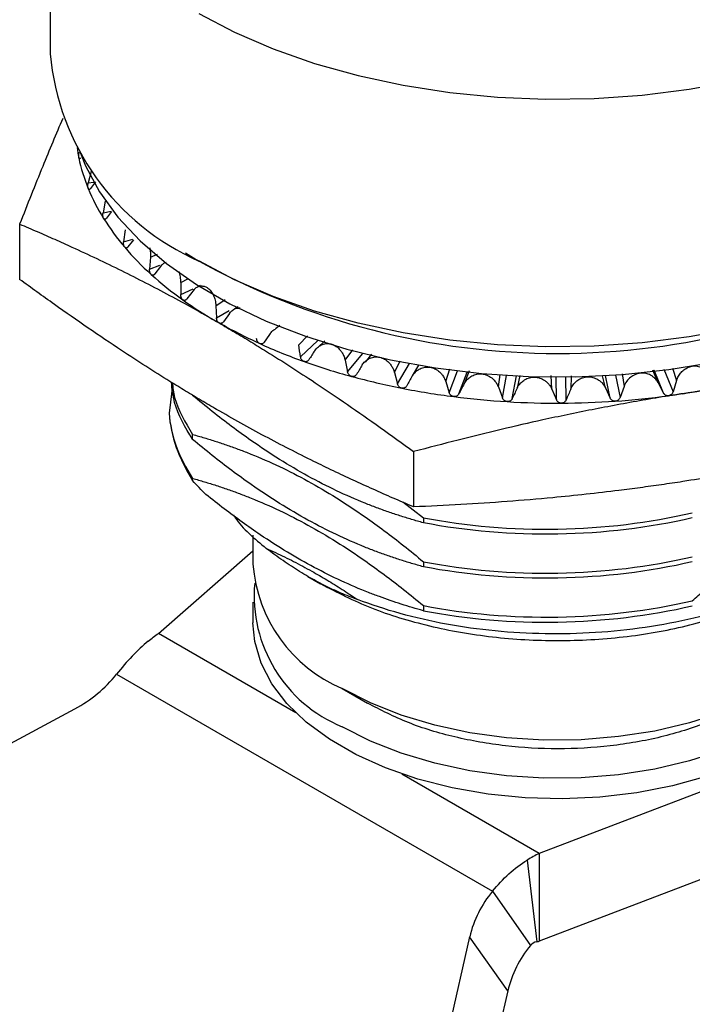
# Model space of a CAD drawing. Header units: millimetres. Extents: x 5820 to 6228, y 2147 to 2435.
# Tile 15 of 20: x 6094 to 6113, y 2348 to 2375. Entities that reach past the tile are written whole.
import ezdxf

# ---------------------------------------------------------------- set-up
doc = ezdxf.new("R2010")
doc.units = ezdxf.units.MM
doc.layers.add('1轮廓实线层', color=7, linetype='Continuous')

msp = doc.modelspace()

# ---------------------------------------------------------------- linework, layer by layer
at = {"layer": '1轮廓实线层', "linetype": 'Continuous', "lineweight": 25, "ltscale": 2}
for p, q in [((6094.767, 2380.927), (6094.767, 2374.027)), ((6095.58, 2371.283), (6095.589, 2371.283)), ((6095.904, 2370.747), (6095.828, 2370.426)), ((6095.828, 2370.426), (6095.981, 2370.447)), ((6096.025, 2370.452), (6095.891, 2370.271)), ((6096.3, 2369.916), (6096.241, 2369.59)), ((6096.241, 2369.59), (6096.463, 2369.636)), ((6096.477, 2369.631), (6096.333, 2369.441)), ((6093.915, 2369.278), (6093.915, 2367.739)), ((6096.854, 2369.116), (6096.812, 2368.787)), ((6096.812, 2368.787), (6097.07, 2368.86)), ((6098.537, 2368.475), (6098.831, 2368.292)), ((6097.56, 2368.357), (6097.537, 2368.026)), ((6097.56, 2368.357), (6097.759, 2368.444)), ((6097.537, 2368.026), (6097.826, 2368.132)), ((6097.842, 2368.1), (6097.685, 2367.892)), ((6098.409, 2367.648), (6098.404, 2367.316)), ((6098.409, 2367.648), (6098.605, 2367.755)), ((6098.404, 2367.316), (6098.752, 2367.478)), ((6098.775, 2367.46), (6098.577, 2367.192)), ((6098.945, 2367.565), (6098.864, 2367.525)), ((6099.386, 2367.001), (6099.645, 2367.175)), ((6099.386, 2367.001), (6099.399, 2366.669)), ((6099.399, 2366.669), (6099.751, 2366.874)), ((6100.008, 2366.973), (6099.911, 2366.914)), ((6099.76, 2366.788), (6099.596, 2366.557)), ((6101.169, 2366.457), (6101.042, 2366.36)), ((6101.936, 2366.169), (6101.693, 2365.911)), ((6101.743, 2365.583), (6102.227, 2366.035)), ((6102.422, 2366.023), (6102.221, 2365.833)), ((6102.99, 2365.484), (6103.199, 2365.776)), ((6102.99, 2365.484), (6103.057, 2365.16)), ((6103.057, 2365.16), (6103.478, 2365.675)), ((6103.721, 2365.654), (6103.542, 2365.433)), ((6104.362, 2365.144), (6104.526, 2365.466)), ((6104.446, 2364.825), (6104.781, 2365.391)), ((6105.036, 2365.346), (6104.86, 2365.047)), ((6105.791, 2364.895), (6105.904, 2365.248)), ((6105.89, 2364.582), (6106.121, 2365.187)), ((6106.445, 2365.186), (6106.305, 2364.831)), ((6111.715, 2364.852), (6111.567, 2365.206)), ((6111.862, 2364.571), (6111.601, 2365.21)), ((6111.872, 2365.24), (6112.13, 2364.608)), ((6112.109, 2365.267), (6112.227, 2364.922)), ((6104.362, 2365.144), (6104.446, 2364.825)), ((6105.791, 2364.895), (6105.89, 2364.582)), ((6106.159, 2364.548), (6106.392, 2365.156)), ((6107.26, 2364.74), (6107.307, 2365.089)), ((6107.373, 2364.434), (6107.488, 2365.063)), ((6107.647, 2364.417), (6107.762, 2365.048)), ((6107.854, 2365.056), (6107.783, 2364.709)), ((6108.749, 2364.681), (6108.731, 2365.056)), ((6108.875, 2364.383), (6108.867, 2365.019)), ((6109.15, 2364.384), (6109.142, 2365.021)), ((6109.284, 2365.055), (6109.275, 2364.684)), ((6110.241, 2364.719), (6110.163, 2365.054)), ((6110.377, 2364.429), (6110.247, 2365.057)), ((6110.521, 2365.074), (6110.651, 2364.448)), ((6110.706, 2365.111), (6110.762, 2364.755)), ((6112.227, 2364.922), (6112.13, 2364.608)), ((6098.184, 2364.854), (6098.078, 2364.011)), ((6107.26, 2364.74), (6107.373, 2364.434)), ((6108.749, 2364.681), (6108.875, 2364.383)), ((6110.241, 2364.719), (6110.377, 2364.429)), ((6110.762, 2364.755), (6110.651, 2364.448)), ((6111.715, 2364.852), (6111.862, 2364.571)), ((6098.735, 2363.276), (6098.735, 2363.418)), ((6104.897, 2362.939), (6104.897, 2361.399)), ((6098.735, 2362.133), (6098.735, 2362.193)), ((6104.598, 2361.536), (6105.169, 2361.097)), ((6105.169, 2361.097), (6105.169, 2360.956)), ((6100.417, 2360.611), (6100.417, 2359.806)), ((6097.783, 2357.874), (6100.417, 2360.172)), ((6105.169, 2359.872), (6105.169, 2359.731)), ((6101.951, 2359.46), (6102.305, 2359.255)), ((6100.417, 2358.744), (6100.417, 2358.173)), ((6105.169, 2358.648), (6105.169, 2358.506)), ((6101.612, 2355.664), (6097.783, 2357.874)), ((6096.615, 2356.737), (6107.094, 2350.688)), ((6102.906, 2356.337), (6103.614, 2355.928)), ((6092.091, 2353.968), (6095.455, 2355.773)), ((6108.4, 2351.746), (6104.572, 2353.955)), ((6113.883, 2353.84), (6108.4, 2351.746)), ((6108.4, 2351.746), (6108.4, 2349.296)), ((6108.064, 2351.56), (6108.329, 2349.282)), ((6113.883, 2351.39), (6108.4, 2349.296)), ((6107.094, 2350.688), (6108.154, 2349.179)), ((6106.459, 2349.42), (6105.708, 2346.107)), ((6107.52, 2347.911), (6106.459, 2349.42)), ((6107.52, 2347.911), (6106.769, 2344.598))]:
    msp.add_line(p, q, dxfattribs=at)
at = {"layer": '1轮廓实线层', "linetype": 'Continuous', "lineweight": 25, "ltscale": 2, "flags": 128}
for points in [[(6098.911, 2375.151), (6099.908, 2374.628), (6100.986, 2374.162), (6102.136, 2373.758), (6103.347, 2373.418), (6104.609, 2373.146), (6105.909, 2372.945), (6107.237, 2372.816), (6108.58, 2372.761), (6109.926, 2372.779), (6111.264, 2372.872), (6112.579, 2373.037), (6113.862, 2373.273), (6115.1, 2373.579), (6116.282, 2373.952), (6117.397, 2374.388), (6118.435, 2374.883), (6119.387, 2375.432)], [(6095.607, 2371.258), (6095.752, 2370.9), (6096.143, 2370.175), (6096.654, 2369.476), (6097.278, 2368.809), (6098.012, 2368.179), (6098.847, 2367.594), (6099.776, 2367.057), (6100.791, 2366.575), (6101.881, 2366.152), (6103.037, 2365.791), (6104.248, 2365.497), (6105.503, 2365.271), (6106.79, 2365.116), (6108.096, 2365.034), (6109.41, 2365.025), (6110.719, 2365.089), (6112.012, 2365.225), (6113.276, 2365.434)], [(6113.862, 2366.373), (6112.579, 2366.137), (6111.264, 2365.971), (6109.926, 2365.879), (6108.58, 2365.861), (6107.237, 2365.916), (6105.909, 2366.045), (6104.609, 2366.246), (6103.347, 2366.518), (6102.136, 2366.857), (6100.986, 2367.262), (6099.908, 2367.728), (6098.911, 2368.251)], [(6117.417, 2359.806), (6117.416, 2359.73), (6117.335, 2359.128), (6117.127, 2358.536), (6116.795, 2357.963), (6116.343, 2357.418), (6115.778, 2356.909), (6115.11, 2356.445), (6114.347, 2356.031), (6113.502, 2355.674), (6112.588, 2355.38), (6111.618, 2355.153), (6110.607, 2354.997), (6109.571, 2354.913), (6108.524, 2354.904), (6107.484, 2354.969), (6106.465, 2355.107), (6105.484, 2355.317), (6104.554, 2355.595), (6103.691, 2355.936), (6102.907, 2356.336)], [(6117.367, 2359.275), (6117.368, 2359.272), (6117.416, 2358.669), (6117.335, 2358.066), (6117.127, 2357.474), (6116.795, 2356.902), (6116.343, 2356.357), (6115.778, 2355.848), (6115.11, 2355.383), (6114.347, 2354.969), (6113.502, 2354.613), (6112.588, 2354.319), (6111.618, 2354.092), (6110.607, 2353.935), (6109.571, 2353.852), (6108.524, 2353.843), (6107.484, 2353.908), (6106.465, 2354.046), (6105.484, 2354.256), (6104.554, 2354.533), (6103.691, 2354.875), (6102.907, 2355.275)], [(6113.053, 2353.886), (6112.109, 2353.625), (6111.117, 2353.433), (6110.091, 2353.313), (6109.048, 2353.266), (6108.002, 2353.294), (6106.971, 2353.396), (6105.969, 2353.57), (6105.012, 2353.814), (6104.113, 2354.125), (6103.288, 2354.496), (6102.548, 2354.923), (6101.905, 2355.4), (6101.367, 2355.918), (6100.945, 2356.471), (6100.643, 2357.049), (6100.466, 2357.645), (6100.417, 2358.173)]]:
    msp.add_lwpolyline(points, dxfattribs=at)
at = {"layer": '1轮廓实线层', "linetype": 'Continuous', "lineweight": 25, "ltscale": 4}
for centre, radius, start, end in [((6101.715, 2374.637), 6.975, 185.0208, 246.2993), ((6100.085, 2372.07), 4.619, 188.2266, 191.7709), ((6100.365, 2372.135), 4.907, 191.854, 202.3426), ((6101.02, 2372.407), 5.615, 202.3677, 211.9537), ((6101.919, 2372.968), 6.675, 211.9595, 220.5014), ((6102.986, 2373.879), 8.078, 220.4947, 228.0157), ((6108.917, 2386.413), 20.738, 240.8984, 299.1016), ((6104.136, 2375.153), 9.795, 228.0033, 234.6173), ((6105.241, 2376.701), 11.697, 234.5925, 240.0761), ((6107.235, 2380.597), 16.078, 245.6495, 250.4024), ((6107.944, 2382.579), 18.183, 250.3925, 254.7705), ((6108.442, 2384.399), 20.069, 254.762, 258.861), ((6108.742, 2385.907), 21.608, 258.8536, 262.7556), ((6109.154, 2385.556), 21.251, 278.7815, 281.6631), ((6108.881, 2386.978), 22.687, 262.7489, 266.5261), ((6108.919, 2387.481), 23.191, 270.232, 273.9542), ((6108.964, 2386.87), 22.579, 273.9479, 277.7372), ((6108.916, 2387.518), 23.229, 266.5198, 270.2381), ((6104.512, 2360.116), 4.107, 184.3343, 246.9859), ((6104.392, 2358.925), 3.941, 174.8997, 247.8547), ((6093.683, 2359.083), 3.755, 298.1624, 321.3376), ((6109.499, 2348.691), 3.126, 140.2984, 166.5119), ((6110.559, 2347.182), 3.126, 140.2984, 166.5119)]:
    msp.add_arc(centre, radius, start, end, dxfattribs=at)
at = {"layer": '1轮廓实线层', "linetype": 'Continuous', "lineweight": 25, "ltscale": 2}
for points, knots in [([(6095.116, 2372.224), (6094.93, 2371.783), (6094.531, 2370.835), (6094.13, 2369.82), (6093.915, 2369.278)], [0, 0, 0, 0, 0.465977, 1, 1, 1, 1]), ([(6095.563, 2371.127), (6095.562, 2371.133), (6095.56, 2371.144), (6095.56, 2371.165), (6095.562, 2371.195), (6095.568, 2371.236), (6095.576, 2371.267), (6095.58, 2371.283)], [0, 0, 0, 0, 0.152041, 0.302841, 0.45805, 0.726862, 1, 1, 1, 1]), ([(6095.613, 2371.125), (6095.609, 2371.119), (6095.601, 2371.109), (6095.59, 2371.101), (6095.579, 2371.1), (6095.569, 2371.106), (6095.565, 2371.12), (6095.563, 2371.127)], [0, 0, 0, 0, 0.184189, 0.362543, 0.542974, 0.773258, 1, 1, 1, 1]), ([(6095.827, 2370.27), (6095.825, 2370.275), (6095.821, 2370.286), (6095.818, 2370.308), (6095.816, 2370.338), (6095.818, 2370.378), (6095.825, 2370.41), (6095.828, 2370.426)], [0, 0, 0, 0, 0.1520408, 0.3028409, 0.4580499, 0.7268623, 1, 1, 1, 1]), ([(6095.891, 2370.271), (6095.887, 2370.266), (6095.878, 2370.255), (6095.865, 2370.246), (6095.851, 2370.244), (6095.837, 2370.25), (6095.83, 2370.263), (6095.827, 2370.27)], [0, 0, 0, 0, 0.184189, 0.362543, 0.542974, 0.773258, 1, 1, 1, 1]), ([(6096.255, 2369.435), (6096.252, 2369.44), (6096.247, 2369.451), (6096.24, 2369.472), (6096.235, 2369.502), (6096.234, 2369.542), (6096.238, 2369.574), (6096.241, 2369.59)], [0, 0, 0, 0, 0.1520408, 0.3028408, 0.4580499, 0.7268623, 1, 1, 1, 1]), ([(6093.915, 2369.278), (6094.079, 2369.209), (6094.405, 2369.07), (6094.891, 2368.857), (6095.673, 2368.504), (6096.518, 2368.104), (6097.425, 2367.647), (6098.09, 2367.298), (6098.75, 2366.938), (6099.188, 2366.688), (6099.406, 2366.564)], [0, 0, 0, 0, 0.089957, 0.178715, 0.266478, 0.518478, 0.640455, 0.761692, 0.880981, 1, 1, 1, 1]), ([(6096.333, 2369.441), (6096.329, 2369.435), (6096.319, 2369.424), (6096.304, 2369.414), (6096.287, 2369.411), (6096.27, 2369.416), (6096.26, 2369.429), (6096.255, 2369.435)], [0, 0, 0, 0, 0.184189, 0.362543, 0.542974, 0.773258, 1, 1, 1, 1]), ([(6096.843, 2368.633), (6096.839, 2368.638), (6096.831, 2368.649), (6096.821, 2368.671), (6096.813, 2368.701), (6096.809, 2368.741), (6096.811, 2368.771), (6096.812, 2368.787)], [0, 0, 0, 0, 0.160531, 0.319013, 0.48204, 0.738726, 1, 1, 1, 1]), ([(6096.934, 2368.644), (6096.929, 2368.638), (6096.919, 2368.626), (6096.902, 2368.616), (6096.883, 2368.611), (6096.862, 2368.615), (6096.849, 2368.627), (6096.843, 2368.633)], [0, 0, 0, 0, 0.184189, 0.362543, 0.542974, 0.773258, 1, 1, 1, 1]), ([(6097.537, 2368.627), (6097.545, 2368.593), (6097.565, 2368.506), (6097.562, 2368.413), (6097.56, 2368.357)], [0, 0, 0, 0, 0.4004757, 1, 1, 1, 1]), ([(6097.997, 2368.21), (6097.974, 2368.203), (6097.916, 2368.186), (6097.87, 2368.132), (6097.842, 2368.1)], [0, 0, 0, 0, 0.416864, 1, 1, 1, 1]), ([(6097.582, 2367.874), (6097.577, 2367.879), (6097.567, 2367.889), (6097.555, 2367.911), (6097.544, 2367.94), (6097.536, 2367.979), (6097.536, 2368.01), (6097.537, 2368.026)], [0, 0, 0, 0, 0.160531, 0.319013, 0.48204, 0.738726, 1, 1, 1, 1]), ([(6098.409, 2367.648), (6098.407, 2367.702), (6098.403, 2367.809), (6098.371, 2367.906), (6098.355, 2367.954)], [0, 0, 0, 0, 0.509359, 1, 1, 1, 1]), ([(6099.406, 2364.114), (6099.262, 2364.198), (6098.973, 2364.366), (6098.539, 2364.626), (6098.026, 2364.94), (6097.431, 2365.315), (6096.67, 2365.809), (6095.82, 2366.383), (6094.873, 2367.044), (6094.237, 2367.505), (6093.915, 2367.739)], [0, 0, 0, 0, 0.078679, 0.1573, 0.236196, 0.35845, 0.481521, 0.651104, 0.823311, 1, 1, 1, 1]), ([(6097.685, 2367.892), (6097.68, 2367.885), (6097.67, 2367.873), (6097.652, 2367.862), (6097.631, 2367.855), (6097.607, 2367.856), (6097.59, 2367.868), (6097.582, 2367.874)], [0, 0, 0, 0, 0.175737, 0.346106, 0.517899, 0.760321, 1, 1, 1, 1]), ([(6098.775, 2367.46), (6098.788, 2367.472), (6098.814, 2367.497), (6098.858, 2367.523), (6098.902, 2367.542), (6098.947, 2367.553), (6098.993, 2367.556), (6099.037, 2367.551), (6099.081, 2367.54), (6099.122, 2367.521), (6099.18, 2367.485), (6099.251, 2367.413), (6099.319, 2367.296), (6099.37, 2367.156), (6099.381, 2367.054), (6099.386, 2367.001)], [0, 0, 0, 0, 0.060752, 0.119899, 0.177593, 0.233902, 0.28885, 0.342467, 0.394813, 0.446017, 0.496292, 0.615049, 0.739161, 0.862981, 1, 1, 1, 1]), ([(6098.464, 2367.168), (6098.459, 2367.172), (6098.448, 2367.181), (6098.433, 2367.2), (6098.419, 2367.228), (6098.406, 2367.267), (6098.405, 2367.299), (6098.404, 2367.316)], [0, 0, 0, 0, 0.152041, 0.302841, 0.45805, 0.726862, 1, 1, 1, 1]), ([(6098.577, 2367.192), (6098.572, 2367.185), (6098.561, 2367.172), (6098.541, 2367.159), (6098.517, 2367.152), (6098.491, 2367.152), (6098.473, 2367.163), (6098.464, 2367.168)], [0, 0, 0, 0, 0.184189, 0.362543, 0.542974, 0.773258, 1, 1, 1, 1]), ([(6099.761, 2366.788), (6099.79, 2366.821), (6099.849, 2366.889), (6099.956, 2366.94), (6100.031, 2366.942), (6100.063, 2366.942)], [0, 0, 0, 0, 0.357629, 0.716585, 1, 1, 1, 1]), ([(6099.473, 2366.525), (6099.467, 2366.529), (6099.455, 2366.538), (6099.438, 2366.556), (6099.421, 2366.582), (6099.404, 2366.62), (6099.401, 2366.653), (6099.399, 2366.669)], [0, 0, 0, 0, 0.151501, 0.30186, 0.456633, 0.726157, 1, 1, 1, 1]), ([(6099.596, 2366.557), (6099.59, 2366.55), (6099.579, 2366.536), (6099.557, 2366.521), (6099.532, 2366.513), (6099.503, 2366.511), (6099.483, 2366.521), (6099.473, 2366.525)], [0, 0, 0, 0, 0.184327, 0.362773, 0.543337, 0.77345, 1, 1, 1, 1]), ([(6099.473, 2366.525), (6099.62, 2366.439), (6099.914, 2366.268), (6100.356, 2366.002), (6100.875, 2365.683), (6101.473, 2365.304), (6102.224, 2364.814), (6103.055, 2364.252), (6103.972, 2363.611), (6104.586, 2363.165), (6104.897, 2362.939)], [0, 0, 0, 0, 0.081044, 0.16205, 0.243371, 0.367374, 0.492194, 0.658332, 0.82704, 1, 1, 1, 1]), ([(6100.9, 2366.231), (6100.93, 2366.27), (6100.971, 2366.324), (6101.029, 2366.349), (6101.045, 2366.356)], [0, 0, 0, 0, 0.7202422, 1, 1, 1, 1]), ([(6100.606, 2365.949), (6100.599, 2365.953), (6100.585, 2365.96), (6100.566, 2365.977), (6100.545, 2366.003), (6100.526, 2366.04), (6100.521, 2366.072), (6100.518, 2366.088)], [0, 0, 0, 0, 0.152041, 0.302841, 0.45805, 0.726862, 1, 1, 1, 1]), ([(6100.735, 2365.99), (6100.729, 2365.982), (6100.718, 2365.967), (6100.696, 2365.952), (6100.67, 2365.941), (6100.638, 2365.938), (6100.617, 2365.946), (6100.606, 2365.949)], [0, 0, 0, 0, 0.184189, 0.362543, 0.542974, 0.773258, 1, 1, 1, 1]), ([(6102.14, 2365.751), (6102.153, 2365.768), (6102.176, 2365.801), (6102.218, 2365.843), (6102.263, 2365.878), (6102.309, 2365.905), (6102.381, 2365.937), (6102.484, 2365.958), (6102.618, 2365.94), (6102.746, 2365.875), (6102.842, 2365.785), (6102.912, 2365.688), (6102.961, 2365.592), (6102.98, 2365.521), (6102.99, 2365.484)], [0, 0, 0, 0, 0.056179, 0.110211, 0.162226, 0.212273, 0.26037, 0.382909, 0.500762, 0.618525, 0.74139, 0.821666, 0.907774, 1, 1, 1, 1]), ([(6101.842, 2365.45), (6101.834, 2365.454), (6101.818, 2365.461), (6101.796, 2365.477), (6101.774, 2365.502), (6101.753, 2365.538), (6101.746, 2365.568), (6101.743, 2365.583)], [0, 0, 0, 0, 0.160531, 0.319013, 0.48204, 0.738726, 1, 1, 1, 1]), ([(6101.977, 2365.499), (6101.971, 2365.491), (6101.96, 2365.476), (6101.937, 2365.459), (6101.91, 2365.447), (6101.877, 2365.441), (6101.854, 2365.447), (6101.842, 2365.45)], [0, 0, 0, 0, 0.1841894, 0.3625426, 0.5429738, 0.7732578, 1, 1, 1, 1]), ([(6103.466, 2365.355), (6103.478, 2365.372), (6103.501, 2365.407), (6103.543, 2365.452), (6103.588, 2365.489), (6103.635, 2365.52), (6103.709, 2365.556), (6103.816, 2365.584), (6103.956, 2365.575), (6104.091, 2365.519), (6104.196, 2365.435), (6104.272, 2365.343), (6104.328, 2365.25), (6104.35, 2365.181), (6104.362, 2365.144)], [0, 0, 0, 0, 0.0561792, 0.1102112, 0.1622258, 0.2122732, 0.2603695, 0.3829088, 0.5007619, 0.6185247, 0.7413897, 0.8216665, 0.907774, 1, 1, 1, 1]), ([(6103.167, 2365.035), (6103.159, 2365.038), (6103.142, 2365.043), (6103.118, 2365.059), (6103.094, 2365.082), (6103.07, 2365.116), (6103.061, 2365.145), (6103.057, 2365.16)], [0, 0, 0, 0, 0.160531, 0.319013, 0.48204, 0.738726, 1, 1, 1, 1]), ([(6104.86, 2365.047), (6104.872, 2365.065), (6104.894, 2365.101), (6104.936, 2365.148), (6104.98, 2365.189), (6105.028, 2365.222), (6105.102, 2365.264), (6105.211, 2365.298), (6105.356, 2365.299), (6105.497, 2365.251), (6105.608, 2365.175), (6105.69, 2365.088), (6105.751, 2364.999), (6105.778, 2364.931), (6105.791, 2364.895)], [0, 0, 0, 0, 0.056178, 0.110209, 0.162223, 0.21227, 0.260365, 0.382905, 0.500758, 0.61852, 0.741386, 0.821665, 0.907774, 1, 1, 1, 1]), ([(6112.227, 2364.922), (6112.235, 2364.944), (6112.25, 2364.986), (6112.281, 2365.046), (6112.317, 2365.099), (6112.356, 2365.148), (6112.421, 2365.212), (6112.52, 2365.281), (6112.661, 2365.329), (6112.806, 2365.329), (6112.926, 2365.291), (6113.022, 2365.234), (6113.097, 2365.168), (6113.135, 2365.11), (6113.155, 2365.08)], [0, 0, 0, 0, 0.0561792, 0.1102112, 0.1622258, 0.2122732, 0.2603695, 0.3829088, 0.5007619, 0.6185247, 0.7413897, 0.8216665, 0.907774, 1, 1, 1, 1]), ([(6119.899, 2365.259), (6119.629, 2365.247), (6119.096, 2365.224), (6118.304, 2365.179), (6117.528, 2365.128), (6116.768, 2365.069), (6115.86, 2364.989), (6114.802, 2364.88), (6113.595, 2364.732), (6112.795, 2364.613), (6112.398, 2364.554)], [0, 0, 0, 0, 0.108341, 0.214345, 0.318027, 0.419401, 0.518484, 0.681185, 0.84166, 1, 1, 1, 1]), ([(6103.306, 2365.092), (6103.301, 2365.085), (6103.29, 2365.069), (6103.269, 2365.051), (6103.242, 2365.036), (6103.207, 2365.028), (6103.181, 2365.032), (6103.167, 2365.035)], [0, 0, 0, 0, 0.174184, 0.343602, 0.514923, 0.75943, 1, 1, 1, 1]), ([(6106.305, 2364.83), (6106.316, 2364.849), (6106.338, 2364.887), (6106.378, 2364.937), (6106.422, 2364.98), (6106.469, 2365.017), (6106.544, 2365.063), (6106.653, 2365.105), (6106.801, 2365.114), (6106.946, 2365.076), (6107.062, 2365.008), (6107.149, 2364.926), (6107.215, 2364.841), (6107.245, 2364.775), (6107.26, 2364.74)], [0, 0, 0, 0, 0.056179, 0.110211, 0.162226, 0.212273, 0.26037, 0.382909, 0.500762, 0.618525, 0.74139, 0.821666, 0.907774, 1, 1, 1, 1]), ([(6107.783, 2364.709), (6107.793, 2364.729), (6107.814, 2364.768), (6107.852, 2364.82), (6107.895, 2364.866), (6107.941, 2364.906), (6108.015, 2364.957), (6108.123, 2365.005), (6108.272, 2365.025), (6108.42, 2364.996), (6108.54, 2364.935), (6108.631, 2364.859), (6108.7, 2364.779), (6108.732, 2364.715), (6108.749, 2364.681)], [0, 0, 0, 0, 0.056179, 0.110211, 0.162226, 0.212273, 0.26037, 0.382909, 0.500762, 0.618525, 0.74139, 0.821666, 0.907774, 1, 1, 1, 1]), ([(6109.275, 2364.684), (6109.285, 2364.704), (6109.304, 2364.745), (6109.34, 2364.799), (6109.381, 2364.848), (6109.425, 2364.891), (6109.497, 2364.946), (6109.604, 2365.002), (6109.752, 2365.031), (6109.901, 2365.012), (6110.022, 2364.959), (6110.116, 2364.889), (6110.188, 2364.813), (6110.223, 2364.751), (6110.241, 2364.719)], [0, 0, 0, 0, 0.056179, 0.110211, 0.162226, 0.212273, 0.26037, 0.382909, 0.500762, 0.618525, 0.74139, 0.821666, 0.907774, 1, 1, 1, 1]), ([(6111.715, 2364.852), (6111.702, 2364.875), (6111.676, 2364.92), (6111.626, 2364.979), (6111.569, 2365.029), (6111.486, 2365.082), (6111.37, 2365.126), (6111.221, 2365.132), (6111.074, 2365.096), (6110.942, 2365.016), (6110.829, 2364.902), (6110.785, 2364.805), (6110.763, 2364.755)], [0, 0, 0, 0, 0.066953, 0.131539, 0.195059, 0.258876, 0.380146, 0.499658, 0.619041, 0.740198, 0.868139, 1, 1, 1, 1]), ([(6098.735, 2363.276), (6098.532, 2363.616), (6098.221, 2364.138), (6098.165, 2364.686), (6098.145, 2364.878)], [0, 0, 0, 0, 0.650868, 1, 1, 1, 1]), ([(6098.17, 2364.863), (6098.186, 2364.724), (6098.242, 2364.229), (6098.529, 2363.757), (6098.735, 2363.418)], [0, 0, 0, 0, 0.280235, 1, 1, 1, 1]), ([(6104.565, 2364.707), (6104.556, 2364.709), (6104.538, 2364.714), (6104.513, 2364.728), (6104.487, 2364.749), (6104.46, 2364.782), (6104.451, 2364.811), (6104.446, 2364.825)], [0, 0, 0, 0, 0.160531, 0.319013, 0.48204, 0.738726, 1, 1, 1, 1]), ([(6104.706, 2364.774), (6104.701, 2364.765), (6104.69, 2364.748), (6104.667, 2364.728), (6104.639, 2364.713), (6104.604, 2364.703), (6104.578, 2364.706), (6104.565, 2364.707)], [0, 0, 0, 0, 0.184189, 0.362543, 0.542974, 0.773258, 1, 1, 1, 1]), ([(6105.169, 2360.956), (6105.059, 2360.987), (6104.841, 2361.048), (6104.514, 2361.15), (6104.19, 2361.258), (6103.867, 2361.375), (6103.387, 2361.561), (6102.75, 2361.839), (6101.953, 2362.247), (6101.156, 2362.715), (6100.445, 2363.186), (6099.821, 2363.638), (6099.279, 2364.054), (6098.918, 2364.351), (6098.735, 2364.501)], [0, 0, 0, 0, 0.052345, 0.103907, 0.154832, 0.205278, 0.255417, 0.378948, 0.501324, 0.623559, 0.746488, 0.829631, 0.91388, 1, 1, 1, 1]), ([(6112.005, 2364.493), (6111.765, 2364.453), (6111.287, 2364.372), (6110.575, 2364.243), (6109.873, 2364.109), (6109.181, 2363.969), (6108.336, 2363.788), (6107.322, 2363.555), (6106.122, 2363.262), (6105.311, 2363.048), (6104.897, 2362.939)], [0, 0, 0, 0, 0.101146, 0.200962, 0.299465, 0.396671, 0.492596, 0.65566, 0.824775, 1, 1, 1, 1]), ([(6106.017, 2364.472), (6106.008, 2364.474), (6105.99, 2364.477), (6105.963, 2364.489), (6105.935, 2364.509), (6105.907, 2364.539), (6105.896, 2364.568), (6105.89, 2364.582)], [0, 0, 0, 0, 0.160531, 0.319013, 0.48204, 0.738726, 1, 1, 1, 1]), ([(6106.159, 2364.548), (6106.154, 2364.539), (6106.144, 2364.521), (6106.121, 2364.5), (6106.093, 2364.482), (6106.057, 2364.47), (6106.031, 2364.471), (6106.017, 2364.472)], [0, 0, 0, 0, 0.184189, 0.362543, 0.542974, 0.773258, 1, 1, 1, 1]), ([(6107.506, 2364.332), (6107.497, 2364.333), (6107.478, 2364.336), (6107.451, 2364.346), (6107.421, 2364.364), (6107.392, 2364.392), (6107.379, 2364.42), (6107.373, 2364.434)], [0, 0, 0, 0, 0.160531, 0.319013, 0.48204, 0.738726, 1, 1, 1, 1]), ([(6107.647, 2364.417), (6107.642, 2364.408), (6107.632, 2364.39), (6107.61, 2364.367), (6107.582, 2364.347), (6107.547, 2364.333), (6107.52, 2364.333), (6107.506, 2364.332)], [0, 0, 0, 0, 0.184189, 0.362543, 0.542974, 0.773258, 1, 1, 1, 1]), ([(6109.013, 2364.29), (6109.003, 2364.29), (6108.984, 2364.291), (6108.957, 2364.3), (6108.927, 2364.316), (6108.896, 2364.342), (6108.882, 2364.369), (6108.875, 2364.383)], [0, 0, 0, 0, 0.160531, 0.319013, 0.48204, 0.738726, 1, 1, 1, 1]), ([(6109.15, 2364.384), (6109.146, 2364.374), (6109.137, 2364.355), (6109.116, 2364.331), (6109.088, 2364.31), (6109.054, 2364.293), (6109.026, 2364.291), (6109.013, 2364.29)], [0, 0, 0, 0, 0.1841894, 0.3625426, 0.5429738, 0.7732578, 1, 1, 1, 1]), ([(6110.518, 2364.345), (6110.509, 2364.345), (6110.49, 2364.344), (6110.462, 2364.351), (6110.431, 2364.365), (6110.4, 2364.39), (6110.385, 2364.416), (6110.377, 2364.429)], [0, 0, 0, 0, 0.160531, 0.319013, 0.48204, 0.738726, 1, 1, 1, 1]), ([(6110.651, 2364.448), (6110.647, 2364.438), (6110.639, 2364.42), (6110.621, 2364.395), (6110.595, 2364.372), (6110.561, 2364.351), (6110.532, 2364.347), (6110.518, 2364.345)], [0, 0, 0, 0, 0.174184, 0.343602, 0.514923, 0.75943, 1, 1, 1, 1]), ([(6112.003, 2364.497), (6111.994, 2364.496), (6111.975, 2364.494), (6111.947, 2364.499), (6111.916, 2364.512), (6111.884, 2364.535), (6111.869, 2364.559), (6111.862, 2364.571)], [0, 0, 0, 0, 0.158775, 0.321567, 0.496369, 0.745799, 1, 1, 1, 1]), ([(6112.13, 2364.608), (6112.126, 2364.598), (6112.119, 2364.579), (6112.102, 2364.553), (6112.078, 2364.528), (6112.045, 2364.505), (6112.017, 2364.499), (6112.003, 2364.497)], [0, 0, 0, 0, 0.174816, 0.344198, 0.514879, 0.766755, 1, 1, 1, 1]), ([(6112.398, 2364.554), (6112.365, 2364.548), (6112.3, 2364.537), (6112.202, 2364.519), (6112.104, 2364.508), (6112.038, 2364.498), (6112.005, 2364.493)], [0, 0, 0, 0, 0.250257, 0.499296, 0.746315, 1, 1, 1, 1]), ([(6104.897, 2361.399), (6104.707, 2361.48), (6104.33, 2361.641), (6103.768, 2361.89), (6103.213, 2362.142), (6102.663, 2362.401), (6102.07, 2362.688), (6101.434, 2363.007), (6100.756, 2363.362), (6100.08, 2363.729), (6099.631, 2363.986), (6099.406, 2364.114)], [0, 0, 0, 0, 0.104422, 0.207072, 0.308284, 0.408432, 0.507931, 0.632034, 0.755324, 0.877797, 1, 1, 1, 1]), ([(6119.899, 2363.72), (6119.634, 2363.65), (6119.108, 2363.51), (6118.323, 2363.311), (6117.549, 2363.123), (6116.782, 2362.944), (6115.965, 2362.763), (6115.097, 2362.582), (6114.186, 2362.406), (6113.287, 2362.246), (6112.694, 2362.152), (6112.398, 2362.104)], [0, 0, 0, 0, 0.106641, 0.211429, 0.314724, 0.416927, 0.518482, 0.641541, 0.763806, 0.88202, 1, 1, 1, 1]), ([(6098.735, 2363.418), (6098.845, 2363.387), (6099.063, 2363.325), (6099.391, 2363.224), (6099.715, 2363.115), (6100.037, 2362.999), (6100.516, 2362.813), (6101.154, 2362.535), (6101.95, 2362.127), (6102.748, 2361.66), (6103.457, 2361.188), (6104.083, 2360.736), (6104.625, 2360.32), (6104.987, 2360.022), (6105.169, 2359.872)], [0, 0, 0, 0, 0.052391, 0.103967, 0.154874, 0.205274, 0.255342, 0.378785, 0.501208, 0.623368, 0.746357, 0.829629, 0.913925, 1, 1, 1, 1]), ([(6105.169, 2359.731), (6105.059, 2359.762), (6104.839, 2359.824), (6104.511, 2359.926), (6104.185, 2360.035), (6103.861, 2360.152), (6103.382, 2360.338), (6102.747, 2360.616), (6101.953, 2361.022), (6101.16, 2361.488), (6100.451, 2361.957), (6099.826, 2362.41), (6099.281, 2362.828), (6098.918, 2363.126), (6098.735, 2363.276)], [0, 0, 0, 0, 0.052598, 0.104392, 0.15553, 0.206173, 0.256498, 0.379337, 0.501294, 0.623036, 0.745355, 0.828924, 0.913549, 1, 1, 1, 1]), ([(6112.666, 2358.785), (6112.775, 2358.881), (6112.993, 2359.071), (6113.319, 2359.346), (6113.643, 2359.612), (6113.966, 2359.868), (6114.446, 2360.236), (6115.083, 2360.694), (6115.881, 2361.207), (6116.678, 2361.66), (6117.39, 2362.008), (6118.014, 2362.277), (6118.555, 2362.487), (6118.916, 2362.607), (6119.099, 2362.668)], [0, 0, 0, 0, 0.052229, 0.103706, 0.154577, 0.204997, 0.255136, 0.378928, 0.501284, 0.623577, 0.746745, 0.829762, 0.913921, 1, 1, 1, 1]), ([(6098.735, 2362.193), (6098.845, 2362.162), (6099.065, 2362.1), (6099.393, 2361.998), (6099.719, 2361.889), (6100.043, 2361.772), (6100.521, 2361.586), (6101.157, 2361.309), (6101.95, 2360.902), (6102.745, 2360.437), (6103.453, 2359.967), (6104.078, 2359.515), (6104.623, 2359.097), (6104.986, 2358.798), (6105.169, 2358.648)], [0, 0, 0, 0, 0.052574, 0.104352, 0.15548, 0.206121, 0.256448, 0.379307, 0.501253, 0.62299, 0.745272, 0.828852, 0.913504, 1, 1, 1, 1]), ([(6099.109, 2361.745), (6099.046, 2361.809), (6098.921, 2361.936), (6098.797, 2362.067), (6098.735, 2362.133)], [0, 0, 0, 0, 0.49711, 1, 1, 1, 1]), ([(6112.398, 2362.104), (6112.201, 2362.074), (6111.806, 2362.015), (6111.214, 2361.933), (6110.512, 2361.842), (6109.7, 2361.748), (6108.661, 2361.642), (6107.499, 2361.545), (6106.205, 2361.459), (6105.337, 2361.42), (6104.897, 2361.399)], [0, 0, 0, 0, 0.078679, 0.1573, 0.236196, 0.35845, 0.481521, 0.651104, 0.823311, 1, 1, 1, 1]), ([(6105.169, 2358.506), (6105.066, 2358.535), (6104.861, 2358.593), (6104.553, 2358.688), (6104.248, 2358.789), (6103.943, 2358.897), (6103.489, 2359.07), (6102.886, 2359.327), (6102.13, 2359.702), (6101.375, 2360.131), (6100.705, 2360.561), (6100.118, 2360.971), (6099.614, 2361.344), (6099.278, 2361.611), (6099.109, 2361.745)], [0, 0, 0, 0, 0.052245, 0.103795, 0.154777, 0.205329, 0.255596, 0.380592, 0.503775, 0.626541, 0.750317, 0.83262, 0.915609, 1, 1, 1, 1]), ([(6099.876, 2361.176), (6099.892, 2361.15), (6100.1, 2360.812), (6100.46, 2360.515), (6100.791, 2360.241)], [0, 0, 0, 0, 0.078155, 1, 1, 1, 1]), ([(6105.169, 2361.097), (6106.366, 2360.866), (6107.642, 2360.757), (6110.193, 2360.803), (6111.469, 2360.957), (6112.666, 2361.235)], [0, 0, 0, 0, 0.5, 0.5, 1, 1, 1, 1]), ([(6112.666, 2361.093), (6111.469, 2360.816), (6110.193, 2360.662), (6107.642, 2360.616), (6106.366, 2360.724), (6105.169, 2360.956)], [0, 0, 0, 0, 0.5, 0.5, 1, 1, 1, 1]), ([(6100.791, 2360.241), (6100.876, 2360.203), (6101.045, 2360.127), (6101.299, 2360.006), (6101.552, 2359.88), (6101.805, 2359.747), (6102.115, 2359.578), (6102.481, 2359.365), (6102.905, 2359.104), (6103.187, 2358.915), (6103.328, 2358.82)], [0, 0, 0, 0, 0.100866, 0.201006, 0.300718, 0.4003, 0.500059, 0.666214, 0.832399, 1, 1, 1, 1]), ([(6101.952, 2359.46), (6101.874, 2359.505), (6101.72, 2359.596), (6101.488, 2359.744), (6101.256, 2359.9), (6101.023, 2360.065), (6100.869, 2360.182), (6100.791, 2360.241)], [0, 0, 0, 0, 0.199221, 0.398183, 0.59754, 0.797935, 1, 1, 1, 1]), ([(6105.169, 2359.872), (6106.366, 2359.641), (6107.642, 2359.533), (6110.193, 2359.578), (6111.469, 2359.732), (6112.666, 2360.01)], [0, 0, 0, 0, 0.5, 0.5, 1, 1, 1, 1]), ([(6112.666, 2359.868), (6111.468, 2359.591), (6110.193, 2359.437), (6107.642, 2359.391), (6106.366, 2359.499), (6105.169, 2359.731)], [0, 0, 0, 0, 0.5, 0.5, 1, 1, 1, 1]), ([(6103.328, 2358.821), (6103.251, 2358.848), (6103.099, 2358.904), (6102.869, 2358.998), (6102.64, 2359.1), (6102.411, 2359.211), (6102.181, 2359.33), (6102.028, 2359.416), (6101.952, 2359.46)], [0, 0, 0, 0, 0.169254, 0.336798, 0.503128, 0.668756, 0.834204, 1, 1, 1, 1]), ([(6102.306, 2359.255), (6102.763, 2359.02), (6103.678, 2358.549), (6105.319, 2358.055), (6107.08, 2357.744), (6108.918, 2357.64), (6110.751, 2357.745), (6112.524, 2358.05), (6114.124, 2358.566), (6115.141, 2358.983), (6115.529, 2359.256), (6115.529, 2359.256)], [0, 0, 0, 0, 0.124987, 0.249974, 0.374961, 0.499948, 0.624935, 0.749922, 0.874909, 0.999896, 1, 1, 1, 1]), ([(6113.987, 2358.658), (6113.16, 2358.383), (6112.272, 2358.175), (6110.439, 2357.907), (6109.495, 2357.848), (6107.624, 2357.879), (6106.697, 2357.97), (6104.931, 2358.294), (6104.092, 2358.527), (6103.328, 2358.821)], [0, 0, 0, 0, 0.25, 0.25, 0.5, 0.5, 0.75, 0.75, 1, 1, 1, 1]), ([(6105.169, 2358.648), (6106.366, 2358.416), (6107.642, 2358.308), (6110.193, 2358.353), (6111.468, 2358.508), (6112.666, 2358.785)], [0, 0, 0, 0, 0.5, 0.5, 1, 1, 1, 1]), ([(6105.169, 2358.506), (6106.366, 2358.274), (6107.642, 2358.166), (6110.193, 2358.212), (6111.468, 2358.366), (6112.666, 2358.643)], [0, 0, 0, 0, 0.5, 0.5, 1, 1, 1, 1]), ([(6097.5, 2357.658), (6097.547, 2357.698), (6097.594, 2357.735), (6097.641, 2357.771), (6097.689, 2357.808), (6097.736, 2357.842), (6097.783, 2357.874)], [0, 0, 0, 0, 0.0002198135, 0.0002198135, 0.0002198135, 0.0004404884, 0.0004404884, 0.0004404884, 0.0004404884]), ([(6097.5, 2357.658), (6097.351, 2357.532), (6097.202, 2357.392), (6096.905, 2357.084), (6096.758, 2356.916), (6096.615, 2356.737)], [0, 0, 0, 0, 0.5, 0.5, 1, 1, 1, 1]), ([(6114.221, 2355.928), (6114.221, 2355.928), (6113.91, 2355.709), (6113.094, 2355.375), (6111.81, 2354.961), (6110.388, 2354.716), (6108.918, 2354.632), (6107.444, 2354.715), (6106.031, 2354.965), (6104.714, 2355.361), (6103.981, 2355.739), (6103.614, 2355.928)], [0, 0, 0, 0, 0.000104, 0.125091, 0.250078, 0.375065, 0.500052, 0.625039, 0.750026, 0.875013, 1, 1, 1, 1]), ([(6108.4, 2351.746), (6108.344, 2351.718), (6108.288, 2351.689), (6108.232, 2351.658), (6108.176, 2351.627), (6108.12, 2351.594), (6108.064, 2351.56)], [0, 0, 0, 0, 0.0002198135, 0.0002198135, 0.0002198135, 0.0004404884, 0.0004404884, 0.0004404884, 0.0004404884]), ([(6107.094, 2350.688), (6107.238, 2350.866), (6107.391, 2351.028), (6107.714, 2351.319), (6107.886, 2351.449), (6108.064, 2351.56)], [0, 0, 0, 0, 0.5, 0.5, 1, 1, 1, 1]), ([(6108.329, 2349.282), (6108.341, 2349.285), (6108.353, 2349.288), (6108.365, 2349.29), (6108.376, 2349.292), (6108.388, 2349.294), (6108.4, 2349.296)], [0, 0, 0, 0, 0.00003639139, 0.00003639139, 0.00003639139, 0.00007288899, 0.00007288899, 0.00007288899, 0.00007288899])]:
    msp.add_open_spline(points, degree=3, knots=knots, dxfattribs=at)
for points in [[(6097.086, 2368.844), (6097.035, 2368.777), (6096.984, 2368.711), (6096.934, 2368.644)], [(6099.406, 2366.564), (6099.429, 2366.551), (6099.451, 2366.538), (6099.473, 2366.525)], [(6100.606, 2365.949), (6100.21, 2366.129), (6099.832, 2366.321), (6099.473, 2366.525)], [(6100.9, 2366.231), (6100.845, 2366.15), (6100.79, 2366.07), (6100.735, 2365.99)], [(6101.743, 2365.583), (6101.726, 2365.692), (6101.709, 2365.801), (6101.693, 2365.911)], [(6102.14, 2365.751), (6102.086, 2365.667), (6102.032, 2365.583), (6101.977, 2365.499)], [(6103.466, 2365.355), (6103.413, 2365.267), (6103.36, 2365.18), (6103.306, 2365.092)], [(6104.86, 2365.047), (6104.809, 2364.956), (6104.758, 2364.865), (6104.706, 2364.774)], [(6106.305, 2364.83), (6106.257, 2364.736), (6106.208, 2364.642), (6106.159, 2364.548)], [(6107.783, 2364.709), (6107.738, 2364.612), (6107.692, 2364.514), (6107.647, 2364.417)], [(6109.275, 2364.684), (6109.234, 2364.584), (6109.192, 2364.484), (6109.15, 2364.384)], [(6098.078, 2364.011), (6098.129, 2363.391), (6098.351, 2362.775), (6098.735, 2362.193)], [(6098.078, 2364.011), (6098.129, 2363.371), (6098.351, 2362.735), (6098.735, 2362.133)], [(6108.329, 2349.282), (6108.261, 2349.266), (6108.199, 2349.232), (6108.154, 2349.179)]]:
    msp.add_open_spline(points, degree=3, dxfattribs=at)

doc.saveas('drawing.dxf')
